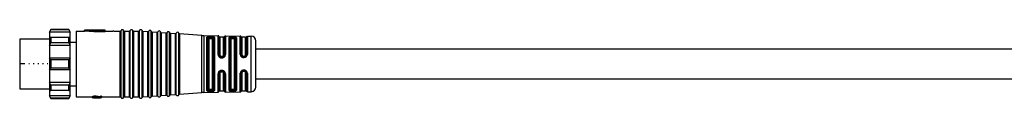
# Model space of a CAD drawing. Header units: millimetres. Extents: x -720 to 2929, y 431 to 795.
# Tile 4 of 19: x -523 to -309, y 772 to 787. Entities that reach past the tile are written whole.
import ezdxf

# ---------------------------------------------------------------- set-up
doc = ezdxf.new("R2010")
doc.units = ezdxf.units.MM

# ---------------------------------------------------------------- blocks, each defined once
blk = doc.blocks.new('Drawing View1')
at = {"color": 7, "linetype": 'Continuous', "lineweight": 25}
for p, q in [((-293.45, -8), (-293.75, -8.5)), ((-293.75, -8.61), (-293.45, -8.06)), ((-293.75, -8.5), (-293.75, -8.61)), ((-289.55, -8), (-293.45, -8)), ((-293.45, -8), (-293.45, -8.06)), ((-289.55, -8.06), (-293.45, -8.06)), ((-289.25, -8.5), (-289.55, -8)), ((-289.55, -8.06), (-289.55, -8)), ((-289.55, -8.06), (-289.25, -8.61)), ((-289.25, -8.61), (-289.25, -8.5)), ((-287.95, -8.35), (-287.95, -22.65)), ((-287.95, -8.35), (-286.15, -8.35)), ((-281.65, -8.15), (-286.15, -8.15)), ((-284.15, -8.3), (-286.15, -8.15)), ((-286.15, -8.35), (-286.15, -8.15)), ((-284.15, -8.51), (-286.15, -8.35)), ((-281.65, -8.21), (-284.15, -8.21)), ((-284.15, -8.3), (-284.15, -8.21)), ((-284.15, -8.51), (-284.15, -8.3)), ((-284.15, -8.41), (-281.65, -8.41)), ((-281.65, -8.21), (-281.65, -8.15)), ((-281.65, -8.41), (-281.65, -8.21)), ((-281.65, -8.35), (-280.02, -8.35)), ((-279.79, -8.35), (-280.02, -8.35)), ((-279.79, -8.35), (-278.41, -8.35)), ((-278.41, -22.65), (-278.41, -8.35)), ((-278.22, -22.77), (-278.22, -8.23)), ((-277.68, -22.77), (-277.68, -8.23)), ((-277.49, -8.35), (-277.49, -22.65)), ((-277.49, -8.35), (-276.41, -8.35)), ((-276.41, -22.65), (-276.41, -8.35)), ((-276.22, -22.77), (-276.22, -8.23)), ((-275.68, -22.77), (-275.68, -8.23)), ((-275.49, -8.35), (-275.49, -22.65)), ((-275.49, -8.35), (-274.41, -8.35)), ((-274.41, -22.65), (-274.41, -8.35)), ((-274.22, -22.77), (-274.22, -8.23)), ((-273.67, -22.75), (-273.67, -8.25)), ((-273.49, -8.38), (-273.49, -22.62)), ((-273.49, -8.38), (-272.41, -8.46)), ((-272.41, -22.54), (-272.41, -8.46)), ((-272.22, -22.65), (-272.22, -8.35)), ((-271.67, -22.61), (-271.67, -8.39)), ((-271.49, -8.52), (-271.49, -22.47)), ((-271.49, -8.52), (-270.41, -8.6)), ((-270.22, -22.5), (-270.22, -8.5)), ((-269.67, -22.46), (-269.67, -8.53)), ((-293.75, -10.1), (-300.25, -10.1)), ((-300.25, -10.1), (-300.25, -15.5)), ((-289.25, -8.61), (-293.75, -8.61)), ((-293.75, -8.61), (-293.75, -9.75)), ((-293.45, -9.76), (-293.75, -9.75)), ((-293.75, -9.75), (-293.75, -11.51)), ((-289.25, -9.75), (-293.75, -9.75)), ((-293.45, -9.76), (-293.45, -10.2)), ((-289.55, -9.76), (-293.45, -9.76)), ((-293.45, -10.2), (-293.45, -10.89)), ((-289.25, -9.75), (-289.55, -9.76)), ((-289.55, -10.2), (-289.55, -9.76)), ((-289.55, -10.89), (-289.55, -10.2)), ((-289.25, -9.75), (-289.25, -8.61)), ((-289.25, -11.51), (-289.25, -9.75)), ((-270.41, -22.4), (-270.41, -8.6)), ((-269.49, -8.67), (-269.49, -22.33)), ((-269.49, -8.67), (-268.41, -8.74)), ((-268.41, -22.25), (-268.41, -8.74)), ((-268.22, -22.36), (-268.22, -8.64)), ((-267.67, -22.32), (-267.67, -8.68)), ((-267.49, -8.81), (-267.49, -22.19)), ((-267.49, -8.81), (-266.41, -8.89)), ((-266.41, -22.11), (-266.41, -8.89)), ((-266.22, -22.22), (-266.22, -8.78)), ((-265.67, -22.18), (-265.67, -8.82)), ((-265.49, -8.95), (-265.49, -22.05)), ((-260.67, -9.3), (-265.49, -8.95)), ((-260.67, -21.7), (-260.67, -9.3)), ((-260.23, -9.31), (-260.23, -21.68)), ((-260.23, -9.31), (-257.14, -9.37)), ((-259.55, -21.29), (-259.55, -9.71)), ((-259.35, -9.88), (-259.34, -9.85)), ((-259.35, -9.88), (-259.35, -21.12)), ((-259.15, -10.06), (-259.15, -20.94)), ((-258.85, -9.77), (-258.85, -9.7)), ((-258.65, -9.7), (-258.85, -9.7)), ((-258.85, -9.77), (-258.65, -9.77)), ((-258.85, -9.96), (-258.65, -9.96)), ((-258.65, -9.7), (-258.65, -9.77)), ((-258.35, -20.94), (-258.35, -10.06)), ((-258.15, -21.11), (-258.15, -9.89)), ((-257.95, -9.73), (-258.01, -9.63)), ((-257.95, -9.73), (-257.95, -21.27)), ((-257.14, -9.37), (-257.14, -9.37)), ((-257.14, -13.46), (-257.14, -9.37)), ((-256.95, -13.51), (-256.95, -9.53)), ((-255.95, -9.7), (-256.75, -9.7)), ((-256.75, -9.7), (-256.75, -13.57)), ((-255.95, -13.57), (-255.95, -9.7)), ((-255.76, -9.55), (-255.76, -13.52)), ((-255.56, -9.39), (-255.56, -13.46)), ((-255.56, -9.39), (-252.32, -9.44)), ((-254.73, -21.22), (-254.73, -9.78)), ((-254.54, -9.92), (-254.54, -21.08)), ((-254.35, -10.06), (-254.35, -20.94)), ((-253.85, -9.59), (-254.05, -9.58)), ((-253.85, -9.77), (-254.05, -9.77)), ((-254.05, -9.96), (-253.85, -9.96)), ((-253.55, -20.94), (-253.55, -10.06)), ((-253.36, -21.07), (-253.36, -9.93)), ((-253.17, -9.8), (-253.17, -21.2)), ((-252.32, -9.45), (-252.32, -9.44)), ((-252.32, -13.41), (-252.32, -9.45)), ((-252.14, -13.45), (-252.14, -9.57)), ((-251.15, -9.7), (-251.95, -9.7)), ((-251.95, -9.7), (-251.95, -13.5)), ((-251.15, -13.5), (-251.15, -9.7)), ((-250.97, -9.58), (-250.97, -13.46)), ((-250.78, -9.47), (-250.78, -13.42)), ((-250.78, -9.47), (-249.93, -9.48)), ((-249.93, -9.49), (-249.93, -9.48)), ((-249.93, -21.52), (-249.93, -9.49)), ((-248.95, -20.52), (-248.95, -10.48)), ((-293.75, -11.51), (-293.45, -10.89)), ((-289.25, -11.51), (-293.75, -11.51)), ((-293.75, -11.51), (-293.75, -14.25)), ((-289.55, -10.89), (-293.45, -10.89)), ((-289.55, -10.89), (-289.25, -11.51)), ((-289.25, -10.78), (-287.95, -10.78)), ((-289.25, -14.25), (-289.25, -11.51)), ((-49.25, -12.25), (-248.95, -12.25)), ((-293.75, -14.25), (-293.75, -15.5)), ((-293.45, -14.57), (-293.75, -14.25)), ((-289.25, -14.25), (-293.75, -14.25)), ((-293.45, -14.57), (-293.45, -15.5)), ((-289.55, -14.57), (-293.45, -14.57)), ((-289.25, -14.25), (-289.55, -14.57)), ((-289.55, -15.5), (-289.55, -14.57)), ((-289.25, -15.5), (-289.25, -14.25)), ((-256.87, -13.79), (-256.9, -13.72)), ((-256.85, -13.8), (-256.87, -13.79)), ((-256.81, -13.85), (-256.77, -13.88)), ((-256.25, -13.86), (-256.45, -13.86)), ((-256.45, -14), (-256.25, -14)), ((-255.93, -13.88), (-255.96, -13.91)), ((-255.96, -13.91), (-255.94, -13.91)), ((-255.86, -13.82), (-255.94, -13.91)), ((-251.65, -13.93), (-251.65, -13.79)), ((-251.65, -13.79), (-251.45, -13.79)), ((-251.65, -13.93), (-251.45, -13.93)), ((-251.65, -14.08), (-251.45, -14.08)), ((-251.45, -13.93), (-251.45, -13.79)), ((-300.25, -15.5), (-300.25, -20.9)), ((-299.1, -15.5), (-300.25, -15.5)), ((-298.1, -15.5), (-298.29, -15.5)), ((-297.1, -15.5), (-297.29, -15.5)), ((-296.1, -15.5), (-296.29, -15.5)), ((-295.1, -15.5), (-295.29, -15.5)), ((-294.1, -15.5), (-294.29, -15.5)), ((-293.75, -15.5), (-293.75, -16.75)), ((-293.75, -16.75), (-293.45, -16.43)), ((-289.25, -16.75), (-293.75, -16.75)), ((-293.75, -16.75), (-293.75, -19.49)), ((-293.45, -15.5), (-293.45, -16.43)), ((-289.55, -16.43), (-293.45, -16.43)), ((-289.55, -16.43), (-289.55, -15.5)), ((-289.55, -16.43), (-289.25, -16.75)), ((-289.25, -16.75), (-289.25, -15.5)), ((-289.25, -19.49), (-289.25, -16.75)), ((-256.25, -17.07), (-256.45, -17.07)), ((-251.45, -16.85), (-251.65, -16.85)), ((-251.45, -17), (-251.65, -17)), ((-251.65, -17), (-251.65, -17.14)), ((-251.45, -17), (-251.45, -17.14)), ((-257.14, -21.63), (-257.14, -17.62)), ((-256.95, -21.47), (-256.95, -17.56)), ((-256.9, -17.36), (-256.88, -17.3)), ((-256.86, -17.29), (-256.88, -17.3)), ((-256.75, -17.5), (-256.75, -21.3)), ((-256.45, -17.21), (-256.25, -17.21)), ((-255.91, -17.2), (-255.95, -17.18)), ((-255.95, -21.3), (-255.95, -17.5)), ((-255.93, -17.19), (-255.92, -17.19)), ((-255.92, -17.18), (-255.85, -17.27)), ((-255.76, -17.56), (-255.76, -21.45)), ((-255.56, -17.61), (-255.56, -21.61)), ((-252.32, -21.56), (-252.32, -17.52)), ((-252.14, -21.43), (-252.14, -17.48)), ((-251.95, -17.43), (-251.95, -21.3)), ((-251.45, -17.14), (-251.65, -17.14)), ((-251.15, -21.3), (-251.15, -17.43)), ((-250.97, -17.47), (-250.97, -21.41)), ((-250.78, -17.51), (-250.78, -21.53)), ((-248.95, -18.75), (-57.75, -18.75)), ((-300.25, -20.9), (-293.75, -20.9)), ((-289.25, -19.49), (-293.75, -19.49)), ((-293.45, -20.11), (-293.75, -19.49)), ((-293.75, -19.49), (-293.75, -21.25)), ((-293.75, -21.25), (-293.45, -21.24)), ((-289.25, -21.25), (-293.75, -21.25)), ((-293.75, -21.25), (-293.75, -22.39)), ((-289.55, -20.11), (-293.45, -20.11)), ((-293.45, -20.11), (-293.45, -20.8)), ((-293.45, -20.8), (-293.45, -21.24)), ((-289.55, -21.24), (-293.45, -21.24)), ((-289.25, -19.49), (-289.55, -20.11)), ((-289.55, -20.8), (-289.55, -20.11)), ((-289.55, -21.24), (-289.55, -20.8)), ((-289.55, -21.24), (-289.25, -21.25)), ((-289.25, -21.25), (-289.25, -19.49)), ((-289.25, -20.23), (-287.95, -20.23)), ((-289.25, -22.39), (-289.25, -21.25)), ((-259.55, -21.29), (-259.53, -21.34)), ((-259.34, -21.15), (-259.35, -21.12)), ((-258.65, -21.04), (-258.85, -21.04)), ((-258.85, -21.3), (-258.85, -21.23)), ((-258.65, -21.23), (-258.85, -21.23)), ((-258.85, -21.3), (-258.65, -21.3)), ((-258.65, -21.23), (-258.65, -21.3)), ((-258.01, -21.37), (-257.95, -21.27)), ((-256.75, -21.3), (-255.95, -21.3)), ((-253.85, -21.04), (-254.05, -21.04)), ((-254.05, -21.23), (-253.85, -21.23)), ((-251.95, -21.3), (-251.15, -21.3)), ((-289.25, -22.39), (-293.75, -22.39)), ((-293.45, -22.94), (-293.75, -22.39)), ((-293.75, -22.39), (-293.75, -22.5)), ((-293.75, -22.5), (-293.45, -23)), ((-289.55, -22.94), (-293.45, -22.94)), ((-293.45, -22.94), (-293.45, -23)), ((-293.45, -23), (-289.55, -23)), ((-289.25, -22.39), (-289.55, -22.94)), ((-289.55, -23), (-289.25, -22.5)), ((-289.55, -23), (-289.55, -22.94)), ((-289.25, -22.5), (-289.25, -22.39)), ((-287.95, -22.65), (-284.45, -22.65)), ((-284.45, -22.59), (-284.45, -22.79)), ((-284.45, -22.79), (-284.45, -22.81)), ((-284.45, -22.81), (-284.45, -22.85)), ((-284.45, -22.85), (-284.27, -22.85)), ((-284.41, -22.55), (-284.41, -22.75)), ((-284.32, -22.52), (-284.32, -22.72)), ((-284.24, -22.81), (-284.24, -22.79)), ((-284.19, -22.77), (-284.19, -22.83)), ((-284.15, -22.49), (-284.15, -22.69)), ((-284.11, -22.75), (-284.11, -22.84)), ((-283.9, -22.48), (-283.98, -22.48)), ((-283.98, -22.48), (-283.98, -22.68)), ((-283.98, -22.68), (-283.9, -22.68)), ((-283.9, -22.73), (-283.98, -22.73)), ((-283.98, -22.73), (-283.98, -22.84)), ((-283.98, -22.85), (-283.98, -22.84)), ((-283.98, -22.85), (-282.71, -22.85)), ((-283.9, -22.48), (-283.9, -22.68)), ((-283.73, -22.49), (-283.73, -22.69)), ((-282.66, -22.85), (-283.73, -22.75)), ((-282.66, -22.64), (-283.6, -22.5)), ((-283.6, -22.5), (-283.6, -22.71)), ((-282.66, -22.84), (-283.6, -22.71)), ((-282.45, -22.48), (-282.66, -22.48)), ((-282.66, -22.48), (-282.66, -22.68)), ((-282.66, -22.68), (-282.45, -22.68)), ((-282.66, -22.68), (-282.66, -22.84)), ((-282.45, -22.85), (-282.66, -22.85)), ((-282.45, -22.48), (-282.45, -22.68)), ((-282.45, -22.65), (-278.41, -22.65)), ((-282.45, -22.85), (-282.45, -22.68)), ((-278.41, -22.65), (-278.41, -22.65)), ((-277.68, -22.77), (-277.68, -22.77)), ((-277.49, -22.65), (-277.49, -22.65)), ((-277.49, -22.65), (-276.41, -22.65)), ((-276.41, -22.65), (-276.41, -22.65)), ((-275.68, -22.77), (-275.68, -22.77)), ((-275.49, -22.65), (-275.49, -22.65)), ((-275.49, -22.65), (-274.41, -22.65)), ((-274.41, -22.65), (-274.41, -22.65)), ((-273.67, -22.75), (-273.67, -22.75)), ((-273.49, -22.62), (-272.41, -22.54)), ((-273.49, -22.62), (-273.49, -22.62)), ((-272.41, -22.54), (-272.41, -22.54)), ((-271.67, -22.61), (-271.67, -22.61)), ((-271.49, -22.48), (-270.41, -22.4)), ((-271.49, -22.47), (-271.49, -22.48)), ((-270.41, -22.4), (-270.41, -22.4)), ((-269.67, -22.47), (-269.67, -22.46)), ((-269.49, -22.33), (-268.41, -22.26)), ((-269.49, -22.33), (-269.49, -22.33)), ((-268.41, -22.26), (-268.41, -22.25)), ((-267.67, -22.32), (-267.67, -22.32)), ((-267.49, -22.19), (-266.41, -22.11)), ((-267.49, -22.19), (-267.49, -22.19)), ((-266.41, -22.11), (-266.41, -22.11)), ((-265.67, -22.18), (-265.67, -22.18)), ((-265.49, -22.05), (-260.67, -21.7)), ((-265.49, -22.05), (-265.49, -22.05)), ((-260.67, -21.7), (-260.67, -21.7)), ((-260.23, -21.69), (-257.14, -21.63)), ((-260.23, -21.68), (-260.23, -21.69)), ((-255.56, -21.61), (-252.32, -21.56)), ((-255.56, -21.61), (-255.56, -21.61)), ((-254.05, -21.42), (-253.85, -21.41)), ((-250.97, -21.41), (-250.97, -21.42)), ((-250.78, -21.53), (-249.93, -21.52)), ((-250.78, -21.53), (-250.78, -21.53))]:
    blk.add_line(p, q, dxfattribs=at)
at = {"color": 7, "linetype": 'Continuous', "lineweight": 25, "flags": 128}
for points in [[(-258.65, -9.51), (-258.76, -9.5), (-258.85, -9.5)], [(-258.65, -9.7), (-258.65, -9.67), (-258.65, -9.64), (-258.65, -9.6), (-258.65, -9.58), (-258.65, -9.55), (-258.65, -9.53), (-258.65, -9.52), (-258.65, -9.51)], [(-256.45, -14.16), (-256.33, -14.16), (-256.25, -14.16)], [(-256.25, -16.92), (-256.36, -16.92), (-256.45, -16.92)], [(-258.85, -21.5), (-258.73, -21.5), (-258.65, -21.49)]]:
    blk.add_lwpolyline(points, dxfattribs=at)
at = {"color": 7, "linetype": 'Continuous', "lineweight": 25}
for centre, radius, start, end in [((-278.41, -8.15), 0.2, 270, 336.4218), ((-277.95, -8.35), 0.3, 90, 156.4218), ((-277.95, -8.35), 0.3, 23.5782, 90), ((-277.49, -8.15), 0.2, 203.5782, 270), ((-276.41, -8.15), 0.2, 270, 336.4218), ((-275.95, -8.35), 0.3, 90, 156.4218), ((-275.95, -8.35), 0.3, 23.5782, 90), ((-275.49, -8.15), 0.2, 203.5782, 270), ((-274.41, -8.15), 0.2, 270, 336.4218), ((-273.95, -8.35), 0.3, 90, 156.4218), ((-273.95, -8.35), 0.3, 19.5063, 90), ((-273.48, -8.18), 0.2, 199.5063, 265.9282), ((-272.39, -8.26), 0.2, 265.9282, 270), ((-272.39, -8.26), 0.2, 270, 332.35), ((-271.95, -8.49), 0.3, 90, 152.35), ((-271.95, -8.49), 0.3, 19.5063, 90), ((-271.48, -8.33), 0.2, 199.5063, 265.9282), ((-270.39, -8.4), 0.2, 270, 332.35), ((-269.95, -8.63), 0.3, 90, 152.35), ((-269.95, -8.63), 0.3, 19.5063, 90), ((-269.48, -8.47), 0.2, 199.5063, 265.9282), ((-267.95, -8.78), 0.3, 90, 152.35), ((-267.95, -8.78), 0.3, 19.5063, 90), ((-270.39, -8.4), 0.2, 265.9282, 270), ((-268.39, -8.55), 0.2, 265.9282, 270), ((-268.39, -8.55), 0.2, 270, 332.35), ((-267.48, -8.61), 0.2, 199.5063, 265.9282), ((-266.39, -8.69), 0.2, 265.9282, 270), ((-266.39, -8.69), 0.2, 270, 332.35), ((-265.95, -8.92), 0.3, 90, 152.35), ((-265.95, -8.92), 0.3, 19.5063, 90), ((-265.48, -8.75), 0.2, 199.5063, 265.9282), ((-260.1, -1.32), 8, 265.9282, 269.0586), ((-257.14, -9.57), 0.2, 9.4055, 89.0586), ((-256.75, -9.5), 0.2, 189.4055, 270), ((-255.95, -9.5), 0.2, 270, 346.7915), ((-255.56, -9.59), 0.2, 89.0586, 166.7915), ((-252.32, -9.64), 0.2, 21.1924, 89.0586), ((-251.95, -9.5), 0.2, 201.1924, 270), ((-251.15, -9.5), 0.2, 270, 334.8768), ((-250.79, -9.67), 0.2, 89.0586, 154.8768), ((-249.95, -10.48), 1, 0, 89.0586), ((-256.75, -21.5), 0.2, 90, 170.5945), ((-255.95, -21.5), 0.2, 13.2085, 90), ((-251.95, -21.5), 0.2, 90, 158.8076), ((-251.15, -21.5), 0.2, 25.1232, 90), ((-249.95, -20.52), 1, 270.9414, 0), ((-278.41, -22.85), 0.2, 23.5782, 90), ((-277.95, -22.65), 0.3, 203.5782, 270), ((-277.95, -22.65), 0.3, 270, 336.4218), ((-277.49, -22.85), 0.2, 90, 156.4218), ((-276.41, -22.85), 0.2, 23.5782, 90), ((-275.95, -22.65), 0.3, 203.5782, 270), ((-275.95, -22.65), 0.3, 270, 336.4218), ((-275.49, -22.85), 0.2, 90, 156.4218), ((-274.41, -22.85), 0.2, 23.5782, 90), ((-273.95, -22.65), 0.3, 203.5782, 270), ((-273.95, -22.65), 0.3, 270, 340.4937), ((-273.48, -22.82), 0.2, 94.0718, 160.4937), ((-272.39, -22.74), 0.2, 90, 94.0718), ((-272.39, -22.74), 0.2, 27.65, 90), ((-271.95, -22.51), 0.3, 207.65, 270), ((-271.95, -22.51), 0.3, 270, 340.4937), ((-271.48, -22.67), 0.2, 94.0718, 160.4937), ((-270.39, -22.6), 0.2, 90, 94.0718), ((-270.39, -22.6), 0.2, 27.65, 90), ((-269.95, -22.37), 0.3, 207.65, 270), ((-269.95, -22.37), 0.3, 270, 340.4937), ((-269.48, -22.53), 0.2, 94.0718, 160.4937), ((-268.39, -22.45), 0.2, 90, 94.0718), ((-268.39, -22.45), 0.2, 27.65, 90), ((-267.95, -22.22), 0.3, 207.65, 270), ((-267.95, -22.22), 0.3, 270, 340.4937), ((-267.48, -22.39), 0.2, 94.0718, 160.4937), ((-266.39, -22.31), 0.2, 90, 94.0718), ((-266.39, -22.31), 0.2, 27.65, 90), ((-265.95, -22.08), 0.3, 207.65, 270), ((-265.95, -22.08), 0.3, 270, 340.4937), ((-265.48, -22.25), 0.2, 94.0718, 160.4937), ((-260.1, -29.68), 8, 90.9414, 94.0718), ((-257.14, -21.43), 0.2, 270.9414, 350.5945), ((-255.56, -21.41), 0.2, 193.2085, 270.9414), ((-252.32, -21.36), 0.2, 270.9414, 338.8076), ((-250.79, -21.33), 0.2, 205.1232, 270.9414)]:
    blk.add_arc(centre, radius, start, end, dxfattribs=at)
for points, knots in [([(-259.53, -9.66), (-259.54, -9.67), (-259.54, -9.68), (-259.55, -9.7), (-259.55, -9.71)], [0, 0, 0, 0, 0.559911, 1, 1, 1, 1]), ([(-258.85, -9.5), (-258.93, -9.5), (-259.09, -9.5), (-259.3, -9.53), (-259.46, -9.58), (-259.51, -9.63), (-259.53, -9.66)], [0, 0, 0, 0, 0.240986, 0.480354, 0.730325, 1, 1, 1, 1]), ([(-259.34, -9.85), (-259.34, -9.82), (-259.35, -9.78), (-259.4, -9.72), (-259.46, -9.67), (-259.51, -9.66), (-259.53, -9.66)], [0, 0, 0, 0, 0.241113, 0.499995, 0.75888, 1, 1, 1, 1]), ([(-259.34, -9.85), (-259.32, -9.82), (-259.29, -9.78), (-259.18, -9.73), (-259.03, -9.7), (-258.91, -9.7), (-258.85, -9.7)], [0, 0, 0, 0, 0.260203, 0.503108, 0.750294, 1, 1, 1, 1]), ([(-259.34, -9.85), (-259.32, -9.84), (-259.29, -9.81), (-259.17, -9.79), (-259.02, -9.77), (-258.91, -9.77), (-258.85, -9.77)], [0, 0, 0, 0, 0.259674, 0.505877, 0.754727, 1, 1, 1, 1]), ([(-259.15, -10.06), (-259.14, -10.04), (-259.13, -10.01), (-259.05, -9.98), (-258.95, -9.96), (-258.88, -9.96), (-258.85, -9.96)], [0, 0, 0, 0, 0.286333, 0.566645, 0.783294, 1, 1, 1, 1]), ([(-258.01, -9.63), (-258.05, -9.61), (-258.12, -9.57), (-258.29, -9.53), (-258.47, -9.51), (-258.59, -9.51), (-258.65, -9.51)], [0, 0, 0, 0, 0.293182, 0.56768, 0.777815, 1, 1, 1, 1]), ([(-258.65, -9.7), (-258.6, -9.7), (-258.49, -9.71), (-258.31, -9.75), (-258.24, -9.8), (-258.19, -9.83)], [0, 0, 0, 0, 0.279386, 0.559393, 1, 1, 1, 1]), ([(-258.65, -9.77), (-258.6, -9.77), (-258.51, -9.77), (-258.38, -9.78), (-258.27, -9.8), (-258.22, -9.82), (-258.19, -9.83)], [0, 0, 0, 0, 0.239323, 0.485388, 0.738771, 1, 1, 1, 1]), ([(-258.65, -9.96), (-258.61, -9.96), (-258.52, -9.96), (-258.42, -9.99), (-258.36, -10.02), (-258.35, -10.04), (-258.35, -10.06)], [0, 0, 0, 0, 0.275977, 0.551671, 0.772108, 1, 1, 1, 1]), ([(-258.19, -9.83), (-258.19, -9.8), (-258.18, -9.76), (-258.13, -9.69), (-258.07, -9.65), (-258.03, -9.64), (-258.01, -9.63)], [0, 0, 0, 0, 0.2414524, 0.5000019, 0.7585503, 1, 1, 1, 1]), ([(-258.19, -9.83), (-258.18, -9.84), (-258.16, -9.86), (-258.15, -9.88), (-258.15, -9.89)], [0, 0, 0, 0, 0.499399, 1, 1, 1, 1]), ([(-254.05, -9.58), (-254.14, -9.59), (-254.35, -9.59), (-254.57, -9.63), (-254.71, -9.7), (-254.72, -9.75), (-254.73, -9.78)], [0, 0, 0, 0, 0.267094, 0.544672, 0.771233, 1, 1, 1, 1]), ([(-254.54, -9.92), (-254.54, -9.9), (-254.52, -9.85), (-254.41, -9.81), (-254.27, -9.78), (-254.15, -9.77), (-254.08, -9.77), (-254.05, -9.77)], [0, 0, 0, 0, 0.251331, 0.501166, 0.750173, 0.875215, 1, 1, 1, 1]), ([(-254.35, -10.06), (-254.34, -10.04), (-254.33, -10.01), (-254.25, -9.98), (-254.15, -9.96), (-254.08, -9.96), (-254.05, -9.96)], [0, 0, 0, 0, 0.286333, 0.566645, 0.783294, 1, 1, 1, 1]), ([(-254.05, -9.59), (-254.05, -9.59), (-254.05, -9.61), (-254.05, -9.65), (-254.05, -9.71), (-254.05, -9.75), (-254.05, -9.77)], [0, 0, 0, 0, 0.251426, 0.499997, 0.748572, 1, 1, 1, 1]), ([(-253.17, -9.8), (-253.18, -9.77), (-253.2, -9.71), (-253.35, -9.64), (-253.55, -9.61), (-253.72, -9.59), (-253.8, -9.59), (-253.85, -9.59)], [0, 0, 0, 0, 0.251806, 0.512867, 0.757708, 0.878904, 1, 1, 1, 1]), ([(-253.85, -9.59), (-253.85, -9.59), (-253.85, -9.61), (-253.85, -9.65), (-253.85, -9.71), (-253.85, -9.75), (-253.85, -9.77)], [0, 0, 0, 0, 0.243207, 0.499872, 0.756606, 1, 1, 1, 1]), ([(-253.85, -9.77), (-253.82, -9.78), (-253.75, -9.78), (-253.63, -9.79), (-253.49, -9.81), (-253.38, -9.86), (-253.37, -9.91), (-253.36, -9.93)], [0, 0, 0, 0, 0.124681, 0.249706, 0.498756, 0.748856, 1, 1, 1, 1]), ([(-253.85, -9.96), (-253.81, -9.96), (-253.72, -9.96), (-253.62, -9.99), (-253.56, -10.02), (-253.55, -10.04), (-253.55, -10.06)], [0, 0, 0, 0, 0.275977, 0.551671, 0.772108, 1, 1, 1, 1]), ([(-257.14, -13.46), (-257.14, -13.53), (-257.12, -13.67), (-257.05, -13.8), (-257.01, -13.86)], [0, 0, 0, 0, 0.493619, 1, 1, 1, 1]), ([(-256.87, -13.79), (-256.88, -13.79), (-256.9, -13.8), (-256.96, -13.82), (-256.99, -13.85), (-257.01, -13.86)], [0, 0, 0, 0, 0.340194, 0.680391, 1, 1, 1, 1]), ([(-257.01, -13.86), (-256.98, -13.9), (-256.91, -13.99), (-256.77, -14.08), (-256.61, -14.14), (-256.5, -14.15), (-256.45, -14.16)], [0, 0, 0, 0, 0.256096, 0.509575, 0.755037, 1, 1, 1, 1]), ([(-256.85, -13.8), (-256.88, -13.75), (-256.93, -13.66), (-256.94, -13.56), (-256.95, -13.51)], [0, 0, 0, 0, 0.499413, 1, 1, 1, 1]), ([(-256.45, -14), (-256.49, -14), (-256.57, -13.99), (-256.68, -13.95), (-256.78, -13.88), (-256.83, -13.82), (-256.85, -13.8)], [0, 0, 0, 0, 0.252641, 0.502481, 0.751075, 1, 1, 1, 1]), ([(-256.45, -13.86), (-256.49, -13.85), (-256.58, -13.84), (-256.68, -13.76), (-256.74, -13.67), (-256.75, -13.6), (-256.75, -13.57)], [0, 0, 0, 0, 0.276915, 0.553061, 0.773142, 1, 1, 1, 1]), ([(-256.66, -13.95), (-256.63, -13.96), (-256.56, -13.99), (-256.48, -13.99), (-256.45, -13.99)], [0, 0, 0, 0, 0.482689, 1, 1, 1, 1]), ([(-255.95, -13.57), (-255.96, -13.61), (-255.97, -13.69), (-256.05, -13.79), (-256.15, -13.85), (-256.22, -13.85), (-256.25, -13.86)], [0, 0, 0, 0, 0.285261, 0.56524, 0.782325, 1, 1, 1, 1]), ([(-256.25, -13.99), (-256.22, -13.99), (-256.16, -13.99), (-256.07, -13.97), (-256, -13.94), (-255.97, -13.91), (-255.96, -13.9)], [0, 0, 0, 0, 0.298295, 0.601169, 0.907165, 1, 1, 1, 1]), ([(-255.96, -13.91), (-256, -13.93), (-256.09, -13.99), (-256.2, -14), (-256.25, -14)], [0, 0, 0, 0, 0.5005202, 1, 1, 1, 1]), ([(-256.25, -14.16), (-256.17, -14.15), (-256.02, -14.14), (-255.9, -14.06), (-255.84, -14.02)], [0, 0, 0, 0, 0.494912, 1, 1, 1, 1]), ([(-255.94, -13.91), (-255.93, -13.91), (-255.92, -13.93), (-255.88, -13.97), (-255.85, -14), (-255.84, -14.02)], [0, 0, 0, 0, 0.340043, 0.680083, 1, 1, 1, 1]), ([(-255.76, -13.52), (-255.76, -13.55), (-255.76, -13.63), (-255.8, -13.73), (-255.86, -13.82), (-255.91, -13.86), (-255.93, -13.88)], [0, 0, 0, 0, 0.276439, 0.551893, 0.826458, 1, 1, 1, 1]), ([(-255.84, -14.02), (-255.8, -13.98), (-255.72, -13.92), (-255.63, -13.78), (-255.57, -13.63), (-255.56, -13.52), (-255.56, -13.46)], [0, 0, 0, 0, 0.239026, 0.480872, 0.740027, 1, 1, 1, 1]), ([(-252.32, -13.41), (-252.31, -13.49), (-252.3, -13.62), (-252.21, -13.78), (-252.12, -13.89), (-252.01, -13.97), (-251.86, -14.06), (-251.73, -14.07), (-251.65, -14.08)], [0, 0, 0, 0, 0.250831, 0.3796, 0.511972, 0.643916, 0.77138, 1, 1, 1, 1]), ([(-251.65, -13.93), (-251.68, -13.92), (-251.75, -13.92), (-251.87, -13.88), (-252, -13.79), (-252.12, -13.64), (-252.13, -13.51), (-252.14, -13.45)], [0, 0, 0, 0, 0.124996, 0.24988, 0.498893, 0.748923, 1, 1, 1, 1]), ([(-251.95, -13.5), (-251.95, -13.54), (-251.94, -13.61), (-251.87, -13.71), (-251.77, -13.77), (-251.69, -13.78), (-251.65, -13.79)], [0, 0, 0, 0, 0.25281, 0.507519, 0.757887, 1, 1, 1, 1]), ([(-251.65, -13.93), (-251.65, -13.93), (-251.65, -13.94), (-251.65, -13.97), (-251.65, -14.02), (-251.65, -14.06), (-251.65, -14.08)], [0, 0, 0, 0, 0.251175, 0.5, 0.748825, 1, 1, 1, 1]), ([(-251.45, -14.08), (-251.35, -14.06), (-251.16, -14.04), (-250.94, -13.86), (-250.81, -13.65), (-250.79, -13.49), (-250.78, -13.42)], [0, 0, 0, 0, 0.267981, 0.546138, 0.772629, 1, 1, 1, 1]), ([(-250.97, -13.46), (-250.98, -13.52), (-250.99, -13.64), (-251.1, -13.79), (-251.26, -13.9), (-251.39, -13.92), (-251.45, -13.93)], [0, 0, 0, 0, 0.251896, 0.502235, 0.751514, 1, 1, 1, 1]), ([(-251.45, -13.79), (-251.41, -13.78), (-251.33, -13.77), (-251.23, -13.71), (-251.16, -13.61), (-251.15, -13.54), (-251.15, -13.5)], [0, 0, 0, 0, 0.243752, 0.493162, 0.746575, 1, 1, 1, 1]), ([(-251.45, -13.93), (-251.45, -13.93), (-251.45, -13.94), (-251.45, -13.97), (-251.45, -14.02), (-251.45, -14.06), (-251.45, -14.08)], [0, 0, 0, 0, 0.244355, 0.500002, 0.755649, 1, 1, 1, 1]), ([(-256.45, -16.92), (-256.5, -16.92), (-256.62, -16.93), (-256.78, -17), (-256.92, -17.1), (-256.99, -17.19), (-257.03, -17.24)], [0, 0, 0, 0, 0.244679, 0.489815, 0.743445, 1, 1, 1, 1]), ([(-256.86, -17.29), (-256.84, -17.26), (-256.79, -17.2), (-256.69, -17.13), (-256.57, -17.08), (-256.49, -17.07), (-256.45, -17.07)], [0, 0, 0, 0, 0.250656, 0.499639, 0.748804, 1, 1, 1, 1]), ([(-256.45, -17.08), (-256.48, -17.08), (-256.55, -17.08), (-256.62, -17.11), (-256.65, -17.12)], [0, 0, 0, 0, 0.55053, 1, 1, 1, 1]), ([(-255.8, -17.08), (-255.87, -17.04), (-256, -16.94), (-256.17, -16.93), (-256.25, -16.92)], [0, 0, 0, 0, 0.506474, 1, 1, 1, 1]), ([(-256.25, -17.07), (-256.19, -17.08), (-256.07, -17.09), (-255.98, -17.15), (-255.93, -17.19)], [0, 0, 0, 0, 0.498405, 1, 1, 1, 1]), ([(-255.95, -17.18), (-255.96, -17.17), (-255.99, -17.14), (-256.06, -17.11), (-256.16, -17.08), (-256.22, -17.08), (-256.25, -17.08)], [0, 0, 0, 0, 0.111895, 0.411443, 0.707998, 1, 1, 1, 1]), ([(-255.92, -17.19), (-255.91, -17.18), (-255.89, -17.17), (-255.85, -17.13), (-255.82, -17.1), (-255.8, -17.08)], [0, 0, 0, 0, 0.3400112, 0.6800252, 1, 1, 1, 1]), ([(-255.56, -17.61), (-255.56, -17.56), (-255.57, -17.46), (-255.62, -17.32), (-255.69, -17.19), (-255.77, -17.12), (-255.8, -17.08)], [0, 0, 0, 0, 0.245982, 0.506182, 0.763262, 1, 1, 1, 1]), ([(-251.65, -16.85), (-251.73, -16.86), (-251.86, -16.87), (-252.02, -16.96), (-252.16, -17.07), (-252.29, -17.26), (-252.31, -17.43), (-252.32, -17.52)], [0, 0, 0, 0, 0.239085, 0.362958, 0.487455, 0.74218, 1, 1, 1, 1]), ([(-252.14, -17.48), (-252.13, -17.41), (-252.12, -17.29), (-252, -17.13), (-251.87, -17.05), (-251.75, -17.01), (-251.68, -17), (-251.65, -17)], [0, 0, 0, 0, 0.251106, 0.500918, 0.749973, 0.874947, 1, 1, 1, 1]), ([(-251.65, -17), (-251.65, -17), (-251.65, -16.99), (-251.65, -16.95), (-251.65, -16.91), (-251.65, -16.87), (-251.65, -16.85)], [0, 0, 0, 0, 0.244222, 0.499941, 0.755691, 1, 1, 1, 1]), ([(-250.78, -17.51), (-250.79, -17.43), (-250.81, -17.3), (-250.89, -17.14), (-250.98, -17.04), (-251.08, -16.95), (-251.24, -16.87), (-251.36, -16.86), (-251.45, -16.85)], [0, 0, 0, 0, 0.247774, 0.377676, 0.510624, 0.642416, 0.769734, 1, 1, 1, 1]), ([(-251.45, -17), (-251.45, -17), (-251.45, -16.99), (-251.45, -16.95), (-251.45, -16.91), (-251.45, -16.87), (-251.45, -16.85)], [0, 0, 0, 0, 0.251195, 0.500058, 0.748854, 1, 1, 1, 1]), ([(-251.45, -17), (-251.39, -17.01), (-251.26, -17.02), (-251.1, -17.13), (-250.99, -17.29), (-250.98, -17.41), (-250.97, -17.47)], [0, 0, 0, 0, 0.2487188, 0.4980884, 0.748561, 1, 1, 1, 1]), ([(-257.03, -17.24), (-257.06, -17.3), (-257.13, -17.42), (-257.14, -17.55), (-257.14, -17.62)], [0, 0, 0, 0, 0.485244, 1, 1, 1, 1]), ([(-256.88, -17.3), (-256.89, -17.3), (-256.92, -17.29), (-256.97, -17.27), (-257.01, -17.25), (-257.03, -17.24)], [0, 0, 0, 0, 0.340191, 0.680378, 1, 1, 1, 1]), ([(-256.95, -17.56), (-256.94, -17.51), (-256.94, -17.42), (-256.89, -17.33), (-256.86, -17.29)], [0, 0, 0, 0, 0.50107, 1, 1, 1, 1]), ([(-256.75, -17.5), (-256.74, -17.46), (-256.73, -17.38), (-256.65, -17.28), (-256.55, -17.22), (-256.48, -17.22), (-256.45, -17.21)], [0, 0, 0, 0, 0.286333, 0.566645, 0.783294, 1, 1, 1, 1]), ([(-256.25, -17.21), (-256.21, -17.22), (-256.12, -17.23), (-256.02, -17.31), (-255.96, -17.4), (-255.95, -17.47), (-255.95, -17.5)], [0, 0, 0, 0, 0.275977, 0.551671, 0.772108, 1, 1, 1, 1]), ([(-255.91, -17.21), (-255.89, -17.22), (-255.85, -17.27), (-255.8, -17.35), (-255.76, -17.45), (-255.76, -17.52), (-255.76, -17.56)], [0, 0, 0, 0, 0.1994281, 0.4657504, 0.7326004, 1, 1, 1, 1]), ([(-251.65, -17.14), (-251.69, -17.15), (-251.77, -17.16), (-251.87, -17.22), (-251.94, -17.32), (-251.95, -17.4), (-251.95, -17.43)], [0, 0, 0, 0, 0.244541, 0.494439, 0.747625, 1, 1, 1, 1]), ([(-251.15, -17.43), (-251.15, -17.4), (-251.16, -17.32), (-251.23, -17.22), (-251.33, -17.16), (-251.41, -17.15), (-251.45, -17.14)], [0, 0, 0, 0, 0.25191, 0.506201, 0.756885, 1, 1, 1, 1]), ([(-259.34, -21.15), (-259.34, -21.18), (-259.35, -21.22), (-259.4, -21.28), (-259.46, -21.33), (-259.51, -21.34), (-259.53, -21.34)], [0, 0, 0, 0, 0.241118, 0.500002, 0.758885, 1, 1, 1, 1]), ([(-258.85, -21.5), (-258.93, -21.5), (-259.09, -21.5), (-259.3, -21.47), (-259.46, -21.42), (-259.51, -21.37), (-259.53, -21.34)], [0, 0, 0, 0, 0.239621, 0.485413, 0.736282, 1, 1, 1, 1]), ([(-258.85, -21.23), (-258.91, -21.23), (-259.02, -21.23), (-259.17, -21.21), (-259.29, -21.19), (-259.32, -21.16), (-259.34, -21.15)], [0, 0, 0, 0, 0.2461749, 0.4947133, 0.7402225, 1, 1, 1, 1]), ([(-258.85, -21.3), (-258.91, -21.3), (-259.03, -21.3), (-259.18, -21.27), (-259.29, -21.22), (-259.32, -21.18), (-259.34, -21.15)], [0, 0, 0, 0, 0.249725, 0.496887, 0.739826, 1, 1, 1, 1]), ([(-258.85, -21.04), (-258.89, -21.04), (-258.98, -21.04), (-259.08, -21.01), (-259.14, -20.98), (-259.15, -20.96), (-259.15, -20.94)], [0, 0, 0, 0, 0.275977, 0.551671, 0.772108, 1, 1, 1, 1]), ([(-258.35, -20.94), (-258.36, -20.96), (-258.37, -20.99), (-258.45, -21.02), (-258.55, -21.04), (-258.62, -21.04), (-258.65, -21.04)], [0, 0, 0, 0, 0.2863334, 0.5666446, 0.7832944, 1, 1, 1, 1]), ([(-258.19, -21.17), (-258.22, -21.18), (-258.27, -21.2), (-258.38, -21.22), (-258.51, -21.23), (-258.6, -21.23), (-258.65, -21.23)], [0, 0, 0, 0, 0.261383, 0.514816, 0.760828, 1, 1, 1, 1]), ([(-258.19, -21.17), (-258.22, -21.19), (-258.26, -21.23), (-258.37, -21.27), (-258.51, -21.29), (-258.6, -21.3), (-258.65, -21.3)], [0, 0, 0, 0, 0.257979, 0.509232, 0.755839, 1, 1, 1, 1]), ([(-258.65, -21.49), (-258.58, -21.49), (-258.45, -21.49), (-258.26, -21.46), (-258.11, -21.42), (-258.04, -21.38), (-258.01, -21.37)], [0, 0, 0, 0, 0.24118, 0.484217, 0.736021, 1, 1, 1, 1]), ([(-258.15, -21.11), (-258.15, -21.12), (-258.16, -21.14), (-258.18, -21.16), (-258.19, -21.17)], [0, 0, 0, 0, 0.5009524, 1, 1, 1, 1]), ([(-258.19, -21.17), (-258.19, -21.2), (-258.18, -21.24), (-258.13, -21.31), (-258.07, -21.35), (-258.03, -21.36), (-258.01, -21.37)], [0, 0, 0, 0, 0.241453, 0.500003, 0.758551, 1, 1, 1, 1]), ([(-254.73, -21.22), (-254.72, -21.25), (-254.71, -21.3), (-254.62, -21.34), (-254.51, -21.38), (-254.35, -21.41), (-254.18, -21.42), (-254.09, -21.42), (-254.05, -21.42)], [0, 0, 0, 0, 0.249761, 0.383741, 0.512149, 0.756159, 0.878095, 1, 1, 1, 1]), ([(-254.05, -21.23), (-254.08, -21.23), (-254.15, -21.23), (-254.27, -21.22), (-254.41, -21.19), (-254.52, -21.15), (-254.54, -21.1), (-254.54, -21.08)], [0, 0, 0, 0, 0.124869, 0.250002, 0.498994, 0.749016, 1, 1, 1, 1]), ([(-254.05, -21.04), (-254.09, -21.04), (-254.18, -21.04), (-254.28, -21.01), (-254.34, -20.98), (-254.35, -20.96), (-254.35, -20.94)], [0, 0, 0, 0, 0.2759772, 0.551671, 0.772108, 1, 1, 1, 1]), ([(-254.05, -21.42), (-254.05, -21.41), (-254.05, -21.4), (-254.05, -21.35), (-254.05, -21.29), (-254.05, -21.25), (-254.05, -21.23)], [0, 0, 0, 0, 0.24324, 0.500063, 0.756851, 1, 1, 1, 1]), ([(-253.55, -20.94), (-253.56, -20.96), (-253.57, -20.99), (-253.65, -21.02), (-253.75, -21.04), (-253.82, -21.04), (-253.85, -21.04)], [0, 0, 0, 0, 0.286333, 0.566645, 0.783294, 1, 1, 1, 1]), ([(-253.36, -21.07), (-253.37, -21.09), (-253.38, -21.14), (-253.49, -21.18), (-253.63, -21.21), (-253.75, -21.22), (-253.82, -21.22), (-253.85, -21.23)], [0, 0, 0, 0, 0.25154, 0.501516, 0.750497, 0.875418, 1, 1, 1, 1]), ([(-253.85, -21.41), (-253.75, -21.41), (-253.55, -21.4), (-253.33, -21.35), (-253.19, -21.28), (-253.18, -21.22), (-253.17, -21.2)], [0, 0, 0, 0, 0.2674354, 0.5451285, 0.7715872, 1, 1, 1, 1]), ([(-253.85, -21.41), (-253.85, -21.4), (-253.85, -21.39), (-253.85, -21.35), (-253.85, -21.29), (-253.85, -21.25), (-253.85, -21.23)], [0, 0, 0, 0, 0.251401, 0.499942, 0.748554, 1, 1, 1, 1]), ([(-284.45, -22.59), (-284.44, -22.58), (-284.43, -22.57), (-284.41, -22.56), (-284.41, -22.55)], [0, 0, 0, 0, 0.559996, 1, 1, 1, 1]), ([(-284.45, -22.79), (-284.44, -22.78), (-284.43, -22.77), (-284.41, -22.76), (-284.41, -22.75)], [0, 0, 0, 0, 0.559996, 1, 1, 1, 1]), ([(-284.41, -22.83), (-284.42, -22.83), (-284.43, -22.82), (-284.44, -22.81), (-284.45, -22.81)], [0, 0, 0, 0, 0.559994, 1, 1, 1, 1]), ([(-284.41, -22.55), (-284.39, -22.54), (-284.36, -22.54), (-284.33, -22.52), (-284.32, -22.52)], [0, 0, 0, 0, 0.559998, 1, 1, 1, 1]), ([(-284.41, -22.75), (-284.39, -22.75), (-284.36, -22.74), (-284.33, -22.73), (-284.32, -22.72)], [0, 0, 0, 0, 0.559998, 1, 1, 1, 1]), ([(-284.32, -22.84), (-284.34, -22.84), (-284.37, -22.84), (-284.39, -22.84), (-284.41, -22.83)], [0, 0, 0, 0, 0.5599985, 1, 1, 1, 1]), ([(-284.32, -22.52), (-284.29, -22.51), (-284.23, -22.5), (-284.18, -22.49), (-284.15, -22.49)], [0, 0, 0, 0, 0.559999, 1, 1, 1, 1]), ([(-284.32, -22.72), (-284.29, -22.72), (-284.23, -22.71), (-284.18, -22.7), (-284.15, -22.69)], [0, 0, 0, 0, 0.559999, 1, 1, 1, 1]), ([(-284.15, -22.85), (-284.18, -22.85), (-284.24, -22.85), (-284.3, -22.84), (-284.32, -22.84)], [0, 0, 0, 0, 0.559999, 1, 1, 1, 1]), ([(-284.24, -22.79), (-284.23, -22.79), (-284.22, -22.78), (-284.2, -22.77), (-284.19, -22.77)], [0, 0, 0, 0, 0.559997, 1, 1, 1, 1]), ([(-284.19, -22.83), (-284.2, -22.83), (-284.22, -22.82), (-284.23, -22.82), (-284.24, -22.81)], [0, 0, 0, 0, 0.5599971, 1, 1, 1, 1]), ([(-284.19, -22.77), (-284.18, -22.76), (-284.15, -22.76), (-284.12, -22.75), (-284.11, -22.75)], [0, 0, 0, 0, 0.559999, 1, 1, 1, 1]), ([(-284.11, -22.84), (-284.13, -22.84), (-284.15, -22.84), (-284.18, -22.83), (-284.19, -22.83)], [0, 0, 0, 0, 0.559999, 1, 1, 1, 1]), ([(-283.98, -22.48), (-284.01, -22.48), (-284.07, -22.48), (-284.13, -22.48), (-284.15, -22.49)], [0, 0, 0, 0, 0.56, 1, 1, 1, 1]), ([(-284.15, -22.69), (-284.12, -22.69), (-284.06, -22.69), (-284.01, -22.68), (-283.98, -22.68)], [0, 0, 0, 0, 0.56, 1, 1, 1, 1]), ([(-283.98, -22.85), (-284.01, -22.85), (-284.07, -22.85), (-284.13, -22.85), (-284.15, -22.85)], [0, 0, 0, 0, 0.56, 1, 1, 1, 1]), ([(-284.11, -22.75), (-284.09, -22.74), (-284.04, -22.74), (-284, -22.73), (-283.98, -22.73)], [0, 0, 0, 0, 0.56, 1, 1, 1, 1]), ([(-284.11, -22.84), (-284.09, -22.84), (-284.04, -22.84), (-284, -22.84), (-283.98, -22.84)], [0, 0, 0, 0, 0.56, 1, 1, 1, 1]), ([(-283.73, -22.49), (-283.76, -22.48), (-283.82, -22.48), (-283.87, -22.48), (-283.9, -22.48)], [0, 0, 0, 0, 0.56, 1, 1, 1, 1]), ([(-283.9, -22.68), (-283.87, -22.68), (-283.81, -22.69), (-283.75, -22.69), (-283.73, -22.69)], [0, 0, 0, 0, 0.56, 1, 1, 1, 1]), ([(-283.73, -22.75), (-283.76, -22.74), (-283.82, -22.74), (-283.87, -22.73), (-283.9, -22.73)], [0, 0, 0, 0, 0.5599999, 1, 1, 1, 1]), ([(-283.6, -22.5), (-283.62, -22.5), (-283.67, -22.49), (-283.71, -22.49), (-283.73, -22.49)], [0, 0, 0, 0, 0.5599998, 1, 1, 1, 1]), ([(-283.6, -22.71), (-283.62, -22.7), (-283.67, -22.7), (-283.71, -22.69), (-283.73, -22.69)], [0, 0, 0, 0, 0.56, 1, 1, 1, 1])]:
    blk.add_open_spline(points, degree=3, knots=knots, dxfattribs=at)
for points in [[(-259.35, -9.88), (-259.35, -9.86), (-259.36, -9.81), (-259.41, -9.75), (-259.47, -9.71), (-259.52, -9.71), (-259.55, -9.71)], [(-259.15, -10.06), (-259.18, -10.05), (-259.23, -10.05), (-259.29, -10.01), (-259.34, -9.95), (-259.35, -9.9), (-259.35, -9.88)], [(-258.85, -9.7), (-258.85, -9.68), (-258.85, -9.63), (-258.85, -9.57), (-258.85, -9.52), (-258.85, -9.51), (-258.85, -9.5)], [(-258.85, -9.96), (-258.85, -9.95), (-258.85, -9.93), (-258.85, -9.89), (-258.85, -9.83), (-258.85, -9.79), (-258.85, -9.77)], [(-258.65, -9.96), (-258.65, -9.95), (-258.65, -9.93), (-258.65, -9.89), (-258.65, -9.83), (-258.65, -9.79), (-258.65, -9.77)], [(-258.35, -10.06), (-258.33, -10.05), (-258.28, -10.05), (-258.22, -10.01), (-258.17, -9.96), (-258.16, -9.92), (-258.15, -9.89)], [(-258.15, -9.89), (-258.15, -9.87), (-258.13, -9.83), (-258.09, -9.77), (-258.02, -9.74), (-257.97, -9.73), (-257.95, -9.73)], [(-254.54, -9.92), (-254.55, -9.9), (-254.57, -9.86), (-254.61, -9.82), (-254.67, -9.79), (-254.71, -9.78), (-254.73, -9.78)], [(-254.35, -10.06), (-254.37, -10.05), (-254.42, -10.05), (-254.47, -10.02), (-254.52, -9.98), (-254.54, -9.94), (-254.54, -9.92)], [(-254.05, -9.96), (-254.05, -9.95), (-254.05, -9.93), (-254.05, -9.89), (-254.05, -9.84), (-254.05, -9.79), (-254.05, -9.77)], [(-253.85, -9.96), (-253.85, -9.95), (-253.85, -9.94), (-253.85, -9.89), (-253.85, -9.84), (-253.85, -9.79), (-253.85, -9.77)], [(-253.55, -10.06), (-253.53, -10.06), (-253.49, -10.05), (-253.43, -10.02), (-253.39, -9.98), (-253.37, -9.95), (-253.36, -9.93)], [(-253.36, -9.93), (-253.35, -9.91), (-253.34, -9.88), (-253.29, -9.84), (-253.23, -9.81), (-253.19, -9.81), (-253.17, -9.8)], [(-256.95, -13.51), (-256.95, -13.5), (-256.97, -13.49), (-257.01, -13.47), (-257.07, -13.46), (-257.12, -13.46), (-257.14, -13.46)], [(-256.75, -13.57), (-256.77, -13.57), (-256.82, -13.56), (-256.88, -13.55), (-256.93, -13.53), (-256.94, -13.52), (-256.95, -13.51)], [(-256.45, -13.86), (-256.45, -13.88), (-256.45, -13.92), (-256.45, -13.96), (-256.45, -13.99), (-256.45, -14), (-256.45, -14)], [(-256.45, -14), (-256.45, -14), (-256.45, -14.01), (-256.45, -14.04), (-256.45, -14.09), (-256.45, -14.13), (-256.45, -14.16)], [(-256.25, -13.86), (-256.25, -13.88), (-256.25, -13.92), (-256.25, -13.96), (-256.25, -13.99), (-256.25, -14), (-256.25, -14)], [(-256.25, -14), (-256.25, -14), (-256.25, -14.01), (-256.25, -14.04), (-256.25, -14.09), (-256.25, -14.13), (-256.25, -14.16)], [(-255.95, -13.57), (-255.93, -13.57), (-255.88, -13.56), (-255.82, -13.55), (-255.78, -13.54), (-255.76, -13.52), (-255.76, -13.52)], [(-255.76, -13.52), (-255.75, -13.51), (-255.73, -13.49), (-255.69, -13.48), (-255.63, -13.47), (-255.58, -13.46), (-255.56, -13.46)], [(-252.14, -13.45), (-252.15, -13.45), (-252.16, -13.43), (-252.21, -13.42), (-252.26, -13.41), (-252.3, -13.41), (-252.32, -13.41)], [(-252.14, -13.45), (-252.13, -13.46), (-252.11, -13.47), (-252.06, -13.49), (-252.01, -13.5), (-251.97, -13.5), (-251.95, -13.5)], [(-250.97, -13.46), (-250.98, -13.46), (-251, -13.47), (-251.04, -13.49), (-251.09, -13.5), (-251.13, -13.5), (-251.15, -13.5)], [(-250.97, -13.46), (-250.96, -13.45), (-250.94, -13.44), (-250.9, -13.43), (-250.84, -13.42), (-250.8, -13.42), (-250.78, -13.42)], [(-256.45, -17.07), (-256.45, -17.07), (-256.45, -17.07), (-256.45, -17.03), (-256.45, -16.98), (-256.45, -16.94), (-256.45, -16.92)], [(-256.45, -17.21), (-256.45, -17.19), (-256.45, -17.15), (-256.45, -17.11), (-256.45, -17.08), (-256.45, -17.07), (-256.45, -17.07)], [(-256.25, -17.07), (-256.25, -17.07), (-256.25, -17.07), (-256.25, -17.03), (-256.25, -16.98), (-256.25, -16.94), (-256.25, -16.92)], [(-256.25, -17.21), (-256.25, -17.19), (-256.25, -17.15), (-256.25, -17.11), (-256.25, -17.08), (-256.25, -17.07), (-256.25, -17.07)], [(-256.95, -17.56), (-256.95, -17.57), (-256.97, -17.58), (-257.01, -17.6), (-257.07, -17.62), (-257.12, -17.62), (-257.14, -17.62)], [(-256.75, -17.5), (-256.77, -17.5), (-256.82, -17.51), (-256.88, -17.52), (-256.93, -17.54), (-256.94, -17.55), (-256.95, -17.56)], [(-255.95, -17.5), (-255.93, -17.5), (-255.88, -17.51), (-255.82, -17.52), (-255.78, -17.53), (-255.76, -17.55), (-255.76, -17.56)], [(-255.76, -17.56), (-255.75, -17.56), (-255.73, -17.58), (-255.69, -17.6), (-255.63, -17.61), (-255.58, -17.61), (-255.56, -17.61)], [(-252.14, -17.48), (-252.15, -17.48), (-252.16, -17.49), (-252.21, -17.51), (-252.26, -17.52), (-252.3, -17.52), (-252.32, -17.52)], [(-252.14, -17.48), (-252.13, -17.47), (-252.11, -17.46), (-252.06, -17.44), (-252.01, -17.44), (-251.97, -17.43), (-251.95, -17.43)], [(-250.97, -17.47), (-250.98, -17.47), (-251, -17.46), (-251.04, -17.44), (-251.09, -17.43), (-251.13, -17.43), (-251.15, -17.43)], [(-250.97, -17.47), (-250.96, -17.48), (-250.94, -17.49), (-250.9, -17.5), (-250.84, -17.51), (-250.8, -17.51), (-250.78, -17.51)], [(-259.35, -21.12), (-259.35, -21.14), (-259.36, -21.19), (-259.41, -21.25), (-259.47, -21.29), (-259.52, -21.29), (-259.55, -21.29)], [(-259.15, -20.94), (-259.18, -20.95), (-259.23, -20.95), (-259.29, -20.99), (-259.34, -21.05), (-259.35, -21.1), (-259.35, -21.12)], [(-258.85, -21.04), (-258.85, -21.05), (-258.85, -21.07), (-258.85, -21.11), (-258.85, -21.17), (-258.85, -21.21), (-258.85, -21.23)], [(-258.85, -21.3), (-258.85, -21.33), (-258.85, -21.37), (-258.85, -21.43), (-258.85, -21.48), (-258.85, -21.49), (-258.85, -21.5)], [(-258.65, -21.04), (-258.65, -21.05), (-258.65, -21.07), (-258.65, -21.11), (-258.65, -21.17), (-258.65, -21.21), (-258.65, -21.23)], [(-258.65, -21.3), (-258.65, -21.32), (-258.65, -21.37), (-258.65, -21.43), (-258.65, -21.47), (-258.65, -21.49), (-258.65, -21.49)], [(-258.35, -20.94), (-258.33, -20.95), (-258.28, -20.95), (-258.22, -20.99), (-258.17, -21.04), (-258.16, -21.08), (-258.15, -21.11)], [(-258.15, -21.11), (-258.15, -21.13), (-258.13, -21.17), (-258.09, -21.23), (-258.02, -21.26), (-257.97, -21.27), (-257.95, -21.27)], [(-254.54, -21.08), (-254.55, -21.1), (-254.57, -21.14), (-254.61, -21.18), (-254.67, -21.21), (-254.71, -21.22), (-254.73, -21.22)], [(-254.35, -20.94), (-254.37, -20.95), (-254.42, -20.95), (-254.47, -20.98), (-254.52, -21.02), (-254.54, -21.06), (-254.54, -21.08)], [(-254.05, -21.04), (-254.05, -21.05), (-254.05, -21.07), (-254.05, -21.11), (-254.05, -21.16), (-254.05, -21.21), (-254.05, -21.23)], [(-253.85, -21.04), (-253.85, -21.05), (-253.85, -21.06), (-253.85, -21.11), (-253.85, -21.16), (-253.85, -21.2), (-253.85, -21.23)], [(-253.55, -20.94), (-253.53, -20.94), (-253.49, -20.95), (-253.43, -20.98), (-253.39, -21.02), (-253.37, -21.05), (-253.36, -21.07)], [(-253.36, -21.07), (-253.35, -21.09), (-253.34, -21.12), (-253.29, -21.16), (-253.23, -21.19), (-253.19, -21.19), (-253.17, -21.2)]]:
    blk.add_open_spline(points, degree=3, dxfattribs=at)

msp = doc.modelspace()

# ---------------------------------------------------------------- block references
at = {"color": 7, "linetype": 'Continuous', "lineweight": 25}
msp.add_blockref('Drawing View1', (-222.98, 795.13), dxfattribs=at)

doc.saveas('drawing.dxf')
